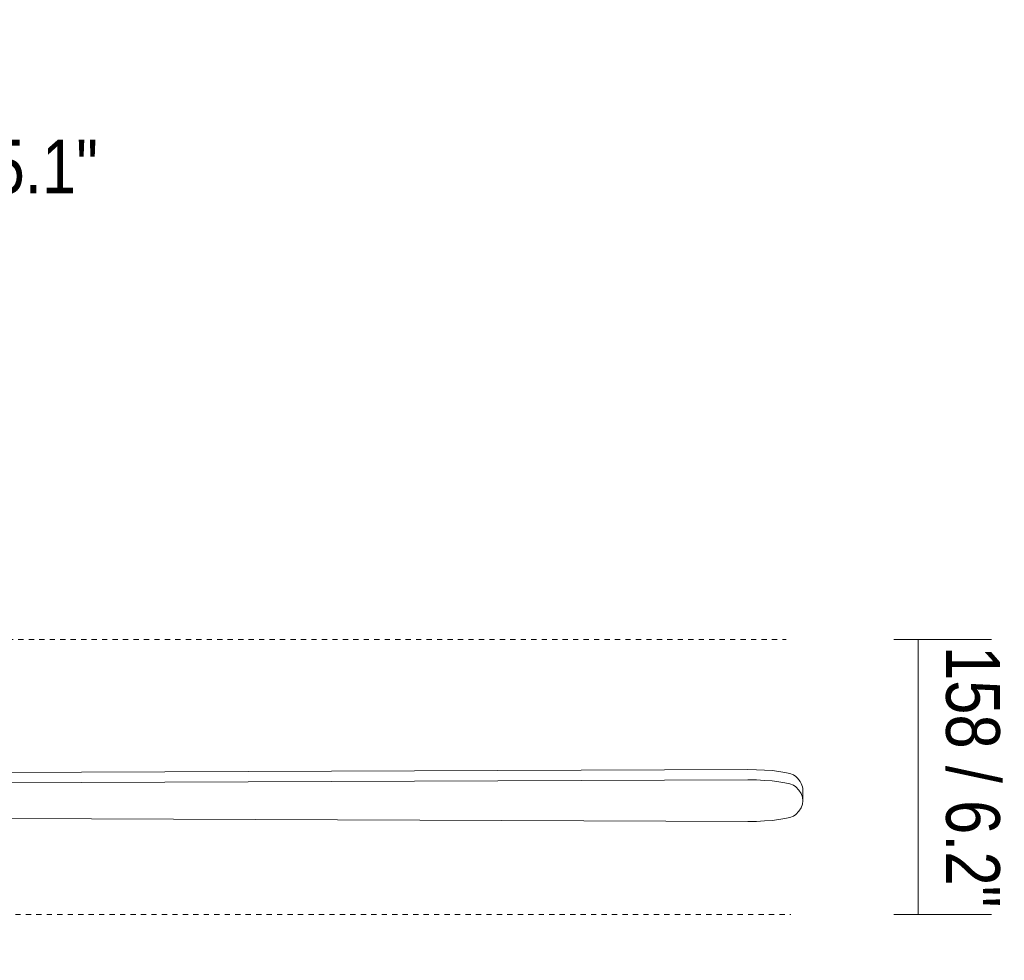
# Model space of a CAD drawing. Header units: millimetres. Extents: x 5694 to 11022, y -2894 to 7544.
# Tile 32 of 33: x 6807 to 7372, y 1629 to 2168. Entities that reach past the tile are written whole.
import ezdxf

# ---------------------------------------------------------------- set-up
doc = ezdxf.new("R2010")
doc.units = ezdxf.units.MM
doc.linetypes.add('Dash', pattern=[6, 3, -3])
doc.layers.add('A-ANNO-DIMS', color=7, linetype='Dash', lineweight=9, true_color=0xd2d2d2)
doc.layers.add('A-ANNO-DIMS-14', color=7, linetype='Continuous', lineweight=9)
doc.layers.add('E-LITE-EQPM', color=7, linetype='Continuous', lineweight=20)
doc.styles.add('Arial Narrow', font='ARIALN.TTF', dxfattribs={"height": 30.8})
doc.dimstyles.new('FARO_-_2_2mm_Arial_Narrow_mm_Inch_Left', dxfattribs={"dimscale": 304.8, "dimtxt": 31.521674, "dimasz": 0, "dimexe": 0.137795, "dimexo": 0.0625, "dimgap": 0.022966, "dimtad": 1, "dimdec": 0, "dimzin": 0, "dimdsep": 46, "dimtxsty": 'Arial Narrow', "dimblk1": 'NONE', "dimblk2": 'NONE', "dimsah": 1, "dimcen": 0.09, "dimadec": 0, "dimazin": 0, "dimtfac": 1, "dimtdec": 4, "dimtix": 1, "dimtmove": 1, "dimatfit": 3, "dimfxl": 0.045932, "dimfxlon": 1, "dimtvp": 1, "dimtolj": 1, "dimtzin": 0, "dimarcsym": 2})
doc.dimstyles.new('FARO_-_2_2mm_Arial_Narrow_mm_Inch_Right', dxfattribs={"dimscale": 304.8, "dimtxt": 31.521674, "dimasz": 0, "dimexe": 0.137795, "dimexo": 0.0625, "dimgap": 0.022966, "dimtad": 1, "dimdec": 0, "dimzin": 0, "dimdsep": 46, "dimtxsty": 'Arial Narrow', "dimblk1": 'NONE', "dimblk2": 'NONE', "dimsah": 1, "dimcen": 0.09, "dimadec": 0, "dimazin": 0, "dimtfac": 1, "dimtdec": 4, "dimtix": 1, "dimtmove": 0, "dimatfit": 3, "dimfxl": 0.045932, "dimfxlon": 1, "dimtvp": 1, "dimtolj": 1, "dimtzin": 0, "dimarcsym": 2})

# ---------------------------------------------------------------- blocks, each defined once
blk = doc.blocks.new('33711 - 33711 YAKARTA Old gold ceiling fan-527636-Alzado_PDF')
at = {"layer": 'E-LITE-EQPM'}
for p, q in [((6779.4, 1736.63), (7224.72, 1738.35)), ((7224.72, 1732.44), (6779.4, 1730.72)), ((7256.3, 1720.53), (7256.3, 1726.44)), ((6801.54, 1710.25), (7224.72, 1708.61))]:
    blk.add_line(p, q, dxfattribs=at)
for centre, major_axis, start_param, end_param in [((7225.33, 1733.61), (27.32, 0), 0.176499, 1.593095), ((6993.71, 1726.44), (262.59, 0), 0, 0.176499), ((7225.33, 1727.7), (27.32, 0), 0.176499, 1.593095), ((6993.71, 1720.53), (262.59, 0), 6.106686, 6.459684), ((7225.33, 1713.36), (27.32, 0), 4.690091, 6.106686)]:
    blk.add_ellipse(centre, major_axis=major_axis, ratio=0.173648, start_param=start_param, end_param=end_param, dxfattribs=at)
blk = doc.blocks.new('DIMBLOCK1-Alzado_PDF')
at = {"layer": 'A-ANNO-DIMS-14', "color": 251, "true_color": 0x5b5b5b, "transparency": 16777216}
for p, q in [((6529.11, 2112.07), (6529.11, 2168.07)), ((6659.11, 2112.07), (6659.11, 2168.07)), ((6529.11, 2126.07), (6659.11, 2126.07)), ((6529.11, 2126.07), (6529.11, 2112.07)), ((6659.11, 2126.07), (6659.11, 2112.07))]:
    blk.add_line(p, q, dxfattribs=at)
blk.add_ellipse((6674.94, 2126.07), major_axis=(80.83, 0), ratio=0.514303, start_param=3.141593, end_param=4.712389, dxfattribs=at)
at = {"layer": 'A-ANNO-DIMS-14', "color": 0, "transparency": 16777216, "insert": (6674.94, 2099.29), "char_height": 30.8, "width": 213.1466, "attachment_point": 1, "line_spacing_factor": 0.974696, "style": 'Arial Narrow'}
blk.add_mtext('Ø130 / 5.1"', dxfattribs=at)
blk = doc.blocks.new('_None')
blk = doc.blocks.new('DIMBLOCK6-Alzado_PDF')
at = {"layer": 'A-ANNO-DIMS-14', "color": 251, "true_color": 0x5b5b5b, "transparency": 16777216}
for p, q in [((7308.42, 1812.89), (7364.42, 1812.89)), ((7322.42, 1812.89), (7308.42, 1812.89)), ((7322.42, 1655.36), (7322.42, 1812.89)), ((7308.42, 1655.36), (7364.42, 1655.36)), ((7322.42, 1655.36), (7308.42, 1655.36))]:
    blk.add_line(p, q, dxfattribs=at)
at = {"layer": 'A-ANNO-DIMS-14', "color": 0, "transparency": 16777216, "insert": (7369.23, 1809.18), "char_height": 30.8, "width": 180.1239, "attachment_point": 1, "rotation": 270, "line_spacing_factor": 0.974696, "style": 'Arial Narrow'}
blk.add_mtext('158 / 6.2"', dxfattribs=at)

msp = doc.modelspace()

# ---------------------------------------------------------------- linework, layer by layer
at = {"layer": 'A-ANNO-DIMS'}
for p, q in [((6608.59, 1812.89), (7246.81, 1812.89)), ((6594.89, 1655.36), (7249.49, 1655.36))]:
    msp.add_line(p, q, dxfattribs=at)

# ---------------------------------------------------------------- block references
at = {"layer": 'E-LITE-EQPM'}
msp.add_blockref('33711 - 33711 YAKARTA Old gold ceiling fan-527636-Alzado_PDF', (0, 0), dxfattribs=at)

# ---------------------------------------------------------------- dimensions: what is measured, and where the dimension line sits
at = {"layer": 'A-ANNO-DIMS', "color": 251, "linetype": 'Continuous', "true_color": 0x5b5b5b}
dim = msp.add_linear_dim(base=(6659.11, 2126.07), p1=(6529.11, 2112.07), p2=(6659.11, 2112.07), text='Ø<>', dimstyle='FARO_-_2_2mm_Arial_Narrow_mm_Inch_Left', override={"dimpost": '<>', "dimfxl": 130}, dxfattribs=at)
dim.commit()
dim.dimension.update_dxf_attribs({"geometry": 'DIMBLOCK1-Alzado_PDF', "text_midpoint": (6781.51, 2078.75), "dimtype": 160})
dim = msp.add_linear_dim(base=(7322.42, 1812.89), p1=(7308.42, 1655.36), p2=(7308.42, 1812.89), angle=90, dimstyle='FARO_-_2_2mm_Arial_Narrow_mm_Inch_Right', override={"dimtad": 4, "dimpost": '<>', "dimfxl": 157.529821}, dxfattribs=at)
dim.commit()
dim.dimension.update_dxf_attribs({"geometry": 'DIMBLOCK6-Alzado_PDF', "text_midpoint": (7349.36, 1734.13)})

doc.saveas('drawing.dxf')
